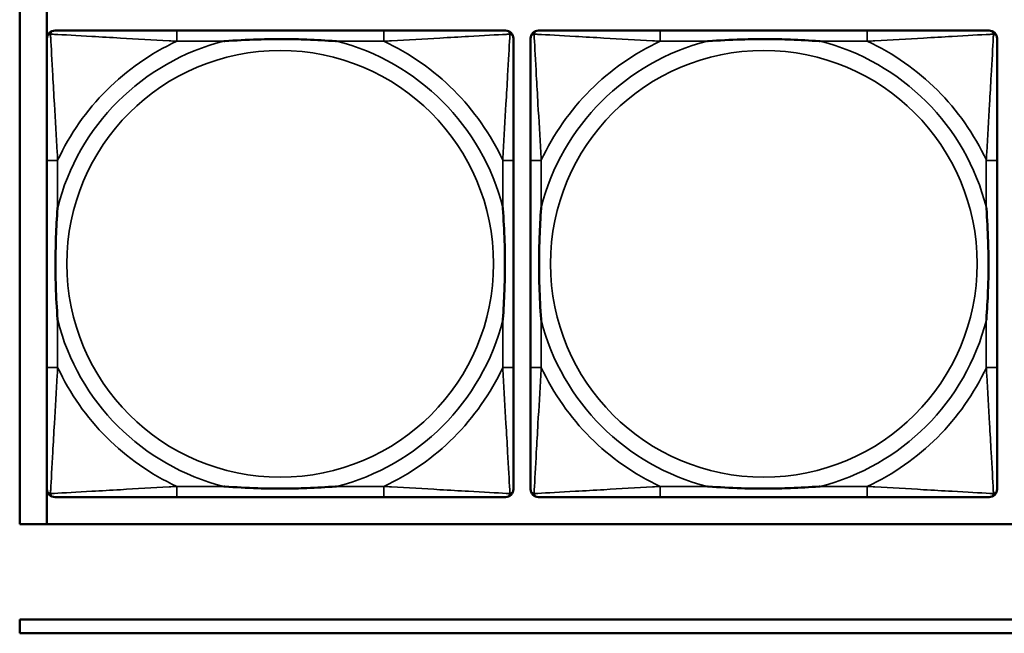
# Model space of a CAD drawing. Header units: inches. Extents: x 23.7 to 69.9, y 6 to 64.2.
# Tile 14 of 158: x 47.3 to 48.8, y 10 to 10.9. Entities that reach past the tile are written whole.
import ezdxf

# ---------------------------------------------------------------- set-up
doc = ezdxf.new("R2010")
doc.units = ezdxf.units.IN
doc.header["$MEASUREMENT"] = 0
doc.layers.add('Visible (ANSI)', color=7, linetype='Continuous', lineweight=50)
doc.layers.add('Visible Narrow (ANSI)', color=7, linetype='Continuous', lineweight=35)

msp = doc.modelspace()

# ---------------------------------------------------------------- linework, layer by layer
at = {"layer": 'Visible (ANSI)'}
for p, q in [((47.3347, 10.1322), (47.3347, 12.3368)), ((47.3745, 10.1322), (47.3745, 10.8969)), ((47.8691, 10.8571), (47.5652, 10.8571)), ((48.5791, 10.8571), (48.2752, 10.8571)), ((47.3747, 10.6665), (47.3747, 10.3626)), ((48.0597, 10.3626), (48.0597, 10.6665)), ((48.0847, 10.6665), (48.0847, 10.3626)), ((48.7697, 10.3626), (48.7697, 10.6665)), ((47.5652, 10.1721), (47.8691, 10.1721)), ((48.2752, 10.1721), (48.5791, 10.1721)), ((58.7487, 10.1322), (47.3347, 10.1322)), ((47.3347, 9.9922), (52.6417, 9.9922)), ((47.3347, 9.9722), (47.3347, 9.9922)), ((52.6417, 9.9722), (47.3347, 9.9722))]:
    msp.add_line(p, q, dxfattribs=at)
for centre, start, end in [((47.3865, 10.8453), 90, 180), ((48.0479, 10.8453), 0, 90), ((48.0965, 10.8453), 90, 180), ((48.7579, 10.8453), 0, 90), ((47.3865, 10.1839), 180, 270), ((48.0479, 10.1839), 270, 360), ((48.0965, 10.1839), 180, 270), ((48.7579, 10.1839), 270, 360)]:
    msp.add_arc(centre, 0.0118, start, end, dxfattribs=at)
for points, knots in [([(47.3747, 10.8453), (47.3747, 10.8304), (47.3747, 10.7888), (47.3747, 10.7482), (47.3747, 10.7216), (47.3747, 10.6938), (47.3747, 10.6665)], [-0.5252205, -0.5252205, -0.5252205, -0.5252205, -0.20743, -0.20743, -0.20743, 0, 0, 0, 0]), ([(47.5652, 10.8571), (47.5616, 10.8571), (47.558, 10.8571), (47.5544, 10.8571), (47.5212, 10.8571), (47.4875, 10.8571), (47.4567, 10.8571), (47.4297, 10.8571), (47.4042, 10.8571), (47.3907, 10.8571), (47.3891, 10.8571), (47.3877, 10.8571), (47.3865, 10.8571)], [0, 0, 0, 0, 0.0272471, 0.0272471, 0.0272471, 0.2790553, 0.2790553, 0.2790553, 0.4988354, 0.4988354, 0.4988354, 0.5252205, 0.5252205, 0.5252205, 0.5252205]), ([(47.6344, 10.8413), (47.6349, 10.8414), (47.6353, 10.8414), (47.6518, 10.8427), (47.6679, 10.8435), (47.6908, 10.8442), (47.6975, 10.8444), (47.7067, 10.8445), (47.7092, 10.8445), (47.7132, 10.8445), (47.7148, 10.8445), (47.718, 10.8445), (47.7195, 10.8445), (47.7231, 10.8445), (47.7251, 10.8445), (47.7313, 10.8444), (47.7354, 10.8444), (47.7452, 10.8442), (47.7508, 10.844), (47.7705, 10.8433), (47.7846, 10.8425), (47.799, 10.8414), (47.7995, 10.8414), (47.7999, 10.8413)], [-0.416114, -0.416114, -0.416114, -0.416114, -0.4127691, -0.4127691, -0.2896446, -0.2896446, -0.2388934, -0.2388934, -0.2201881, -0.2201881, -0.2080204, -0.2080204, -0.196499, -0.196499, -0.1809939, -0.1809939, -0.149741, -0.149741, -0.1073162, -0.1073162, 0, 0, 0.0033356, 0.0033356, 0.0033356, 0.0033356]), ([(48.0479, 10.8571), (48.033, 10.8571), (47.9914, 10.8571), (47.9507, 10.8571), (47.9242, 10.8571), (47.8964, 10.8571), (47.8691, 10.8571)], [-0.5252205, -0.5252205, -0.5252205, -0.5252205, -0.20743, -0.20743, -0.20743, 0, 0, 0, 0]), ([(48.0597, 10.6665), (48.0597, 10.6701), (48.0597, 10.6737), (48.0597, 10.6773), (48.0597, 10.7105), (48.0597, 10.7442), (48.0597, 10.7751), (48.0597, 10.802), (48.0597, 10.8276), (48.0597, 10.841), (48.0597, 10.8426), (48.0597, 10.844), (48.0597, 10.8453)], [0, 0, 0, 0, 0.0272471, 0.0272471, 0.0272471, 0.2790553, 0.2790553, 0.2790553, 0.4988354, 0.4988354, 0.4988354, 0.5252205, 0.5252205, 0.5252205, 0.5252205]), ([(48.0847, 10.8453), (48.0847, 10.8304), (48.0847, 10.7888), (48.0847, 10.7482), (48.0847, 10.7216), (48.0847, 10.6938), (48.0847, 10.6665)], [-0.5252205, -0.5252205, -0.5252205, -0.5252205, -0.20743, -0.20743, -0.20743, 0, 0, 0, 0]), ([(48.2752, 10.8571), (48.2716, 10.8571), (48.268, 10.8571), (48.2644, 10.8571), (48.2312, 10.8571), (48.1975, 10.8571), (48.1667, 10.8571), (48.1397, 10.8571), (48.1142, 10.8571), (48.1007, 10.8571), (48.0991, 10.8571), (48.0977, 10.8571), (48.0965, 10.8571)], [0, 0, 0, 0, 0.0272471, 0.0272471, 0.0272471, 0.2790553, 0.2790553, 0.2790553, 0.4988354, 0.4988354, 0.4988354, 0.5252205, 0.5252205, 0.5252205, 0.5252205]), ([(48.3444, 10.8413), (48.3449, 10.8414), (48.3453, 10.8414), (48.3618, 10.8427), (48.3779, 10.8435), (48.4008, 10.8442), (48.4075, 10.8444), (48.4167, 10.8445), (48.4192, 10.8445), (48.4232, 10.8445), (48.4248, 10.8445), (48.428, 10.8445), (48.4295, 10.8445), (48.4331, 10.8445), (48.4351, 10.8445), (48.4413, 10.8444), (48.4454, 10.8444), (48.4552, 10.8442), (48.4608, 10.844), (48.4805, 10.8433), (48.4946, 10.8425), (48.509, 10.8414), (48.5095, 10.8414), (48.5099, 10.8413)], [-0.416114, -0.416114, -0.416114, -0.416114, -0.4127691, -0.4127691, -0.2896446, -0.2896446, -0.2388934, -0.2388934, -0.2201881, -0.2201881, -0.2080204, -0.2080204, -0.196499, -0.196499, -0.1809939, -0.1809939, -0.149741, -0.149741, -0.1073162, -0.1073162, 0, 0, 0.0033356, 0.0033356, 0.0033356, 0.0033356]), ([(48.7579, 10.8571), (48.743, 10.8571), (48.7014, 10.8571), (48.6607, 10.8571), (48.6342, 10.8571), (48.6064, 10.8571), (48.5791, 10.8571)], [-0.5252205, -0.5252205, -0.5252205, -0.5252205, -0.20743, -0.20743, -0.20743, 0, 0, 0, 0]), ([(48.7697, 10.6665), (48.7697, 10.6701), (48.7697, 10.6737), (48.7697, 10.6773), (48.7697, 10.7105), (48.7697, 10.7442), (48.7697, 10.7751), (48.7697, 10.802), (48.7697, 10.8276), (48.7697, 10.841), (48.7697, 10.8426), (48.7697, 10.844), (48.7697, 10.8453)], [0, 0, 0, 0, 0.0272471, 0.0272471, 0.0272471, 0.2790553, 0.2790553, 0.2790553, 0.4988354, 0.4988354, 0.4988354, 0.5252205, 0.5252205, 0.5252205, 0.5252205]), ([(47.3904, 10.4318), (47.3904, 10.4323), (47.3903, 10.4327), (47.3891, 10.4492), (47.3882, 10.4653), (47.3875, 10.4882), (47.3874, 10.4949), (47.3873, 10.5041), (47.3872, 10.5066), (47.3872, 10.5107), (47.3872, 10.5123), (47.3872, 10.5154), (47.3872, 10.5169), (47.3872, 10.5205), (47.3872, 10.5225), (47.3873, 10.5287), (47.3874, 10.5328), (47.3876, 10.5426), (47.3877, 10.5482), (47.3885, 10.5679), (47.3892, 10.582), (47.3903, 10.5965), (47.3904, 10.5969), (47.3904, 10.5973)], [-0.416114, -0.416114, -0.416114, -0.416114, -0.4127691, -0.4127691, -0.2896446, -0.2896446, -0.2388934, -0.2388934, -0.2201881, -0.2201881, -0.2080204, -0.2080204, -0.196499, -0.196499, -0.1809939, -0.1809939, -0.149741, -0.149741, -0.1073162, -0.1073162, 0, 0, 0.0033356, 0.0033356, 0.0033356, 0.0033356]), ([(48.0439, 10.5973), (48.044, 10.5969), (48.044, 10.5965), (48.0452, 10.5799), (48.0461, 10.5639), (48.0468, 10.5409), (48.047, 10.5342), (48.0471, 10.5251), (48.0471, 10.5226), (48.0471, 10.5185), (48.0471, 10.5169), (48.0471, 10.5138), (48.0471, 10.5122), (48.0471, 10.5087), (48.0471, 10.5066), (48.047, 10.5005), (48.047, 10.4963), (48.0468, 10.4866), (48.0466, 10.481), (48.0459, 10.4612), (48.0451, 10.4472), (48.044, 10.4327), (48.044, 10.4323), (48.0439, 10.4318)], [-0.416114, -0.416114, -0.416114, -0.416114, -0.4127691, -0.4127691, -0.2896446, -0.2896446, -0.2388934, -0.2388934, -0.2201881, -0.2201881, -0.2080204, -0.2080204, -0.196499, -0.196499, -0.1809939, -0.1809939, -0.149741, -0.149741, -0.1073162, -0.1073162, 0, 0, 0.0033356, 0.0033356, 0.0033356, 0.0033356]), ([(48.1004, 10.4318), (48.1004, 10.4323), (48.1003, 10.4327), (48.0991, 10.4492), (48.0982, 10.4653), (48.0975, 10.4882), (48.0974, 10.4949), (48.0973, 10.5041), (48.0972, 10.5066), (48.0972, 10.5107), (48.0972, 10.5123), (48.0972, 10.5154), (48.0972, 10.5169), (48.0972, 10.5205), (48.0972, 10.5225), (48.0973, 10.5287), (48.0974, 10.5328), (48.0976, 10.5426), (48.0977, 10.5482), (48.0985, 10.5679), (48.0992, 10.582), (48.1003, 10.5965), (48.1004, 10.5969), (48.1004, 10.5973)], [-0.416114, -0.416114, -0.416114, -0.416114, -0.4127691, -0.4127691, -0.2896446, -0.2896446, -0.2388934, -0.2388934, -0.2201881, -0.2201881, -0.2080204, -0.2080204, -0.196499, -0.196499, -0.1809939, -0.1809939, -0.149741, -0.149741, -0.1073162, -0.1073162, 0, 0, 0.0033356, 0.0033356, 0.0033356, 0.0033356]), ([(48.7539, 10.5973), (48.754, 10.5969), (48.754, 10.5965), (48.7552, 10.5799), (48.7561, 10.5639), (48.7568, 10.5409), (48.757, 10.5342), (48.7571, 10.5251), (48.7571, 10.5226), (48.7571, 10.5185), (48.7571, 10.5169), (48.7571, 10.5138), (48.7571, 10.5122), (48.7571, 10.5087), (48.7571, 10.5066), (48.757, 10.5005), (48.757, 10.4963), (48.7568, 10.4866), (48.7566, 10.481), (48.7559, 10.4612), (48.7551, 10.4472), (48.754, 10.4327), (48.754, 10.4323), (48.7539, 10.4318)], [-0.416114, -0.416114, -0.416114, -0.416114, -0.4127691, -0.4127691, -0.2896446, -0.2896446, -0.2388934, -0.2388934, -0.2201881, -0.2201881, -0.2080204, -0.2080204, -0.196499, -0.196499, -0.1809939, -0.1809939, -0.149741, -0.149741, -0.1073162, -0.1073162, 0, 0, 0.0033356, 0.0033356, 0.0033356, 0.0033356]), ([(47.3747, 10.3626), (47.3747, 10.3354), (47.3747, 10.3075), (47.3747, 10.281), (47.3747, 10.2404), (47.3747, 10.1988), (47.3747, 10.1839)], [3.9382945, 3.9382945, 3.9382945, 3.9382945, 4.1457245, 4.1457245, 4.1457245, 4.463515, 4.463515, 4.463515, 4.463515]), ([(48.0597, 10.1839), (48.0597, 10.1988), (48.0597, 10.2404), (48.0597, 10.281), (48.0597, 10.3075), (48.0597, 10.3354), (48.0597, 10.3626)], [-0.5252205, -0.5252205, -0.5252205, -0.5252205, -0.20743, -0.20743, -0.20743, 0, 0, 0, 0]), ([(48.0847, 10.3626), (48.0847, 10.3354), (48.0847, 10.3075), (48.0847, 10.281), (48.0847, 10.2404), (48.0847, 10.1988), (48.0847, 10.1839)], [3.9382945, 3.9382945, 3.9382945, 3.9382945, 4.1457245, 4.1457245, 4.1457245, 4.463515, 4.463515, 4.463515, 4.463515]), ([(48.7697, 10.1839), (48.7697, 10.1988), (48.7697, 10.2404), (48.7697, 10.281), (48.7697, 10.3075), (48.7697, 10.3354), (48.7697, 10.3626)], [-0.5252205, -0.5252205, -0.5252205, -0.5252205, -0.20743, -0.20743, -0.20743, 0, 0, 0, 0]), ([(47.7999, 10.1878), (47.7995, 10.1878), (47.799, 10.1877), (47.7846, 10.1867), (47.7705, 10.1859), (47.7508, 10.1851), (47.7452, 10.185), (47.7354, 10.1848), (47.7313, 10.1847), (47.7251, 10.1847), (47.7231, 10.1846), (47.7195, 10.1846), (47.718, 10.1846), (47.7148, 10.1846), (47.7132, 10.1846), (47.7092, 10.1847), (47.7067, 10.1847), (47.6975, 10.1848), (47.6908, 10.1849), (47.6679, 10.1856), (47.6518, 10.1865), (47.6353, 10.1877), (47.6349, 10.1878), (47.6344, 10.1878)], [-0.4149464, -0.4149464, -0.4149464, -0.4149464, -0.41162, -0.41162, -0.3046026, -0.3046026, -0.2622958, -0.2622958, -0.23113, -0.23113, -0.215668, -0.215668, -0.2041787, -0.2041787, -0.1920448, -0.1920448, -0.1733916, -0.1733916, -0.1227817, -0.1227817, 0, 0, 0.0033356, 0.0033356, 0.0033356, 0.0033356]), ([(48.5099, 10.1878), (48.5095, 10.1878), (48.509, 10.1877), (48.4946, 10.1867), (48.4805, 10.1859), (48.4608, 10.1851), (48.4552, 10.185), (48.4454, 10.1848), (48.4413, 10.1847), (48.4351, 10.1847), (48.4331, 10.1846), (48.4295, 10.1846), (48.428, 10.1846), (48.4248, 10.1846), (48.4232, 10.1846), (48.4192, 10.1847), (48.4167, 10.1847), (48.4075, 10.1848), (48.4008, 10.1849), (48.3779, 10.1856), (48.3618, 10.1865), (48.3453, 10.1877), (48.3449, 10.1878), (48.3444, 10.1878)], [-0.4149464, -0.4149464, -0.4149464, -0.4149464, -0.41162, -0.41162, -0.3046026, -0.3046026, -0.2622958, -0.2622958, -0.23113, -0.23113, -0.215668, -0.215668, -0.2041787, -0.2041787, -0.1920448, -0.1920448, -0.1733916, -0.1733916, -0.1227817, -0.1227817, 0, 0, 0.0033356, 0.0033356, 0.0033356, 0.0033356]), ([(47.3865, 10.1721), (47.4014, 10.1721), (47.443, 10.1721), (47.4836, 10.1721), (47.5101, 10.1721), (47.538, 10.1721), (47.5652, 10.1721)], [-0.5252205, -0.5252205, -0.5252205, -0.5252205, -0.20743, -0.20743, -0.20743, 0, 0, 0, 0]), ([(47.8691, 10.1721), (47.8964, 10.1721), (47.9242, 10.1721), (47.9507, 10.1721), (47.9914, 10.1721), (48.033, 10.1721), (48.0479, 10.1721)], [3.9382945, 3.9382945, 3.9382945, 3.9382945, 4.1457245, 4.1457245, 4.1457245, 4.463515, 4.463515, 4.463515, 4.463515]), ([(48.0965, 10.1721), (48.1114, 10.1721), (48.153, 10.1721), (48.1936, 10.1721), (48.2201, 10.1721), (48.248, 10.1721), (48.2752, 10.1721)], [-0.5252205, -0.5252205, -0.5252205, -0.5252205, -0.20743, -0.20743, -0.20743, 0, 0, 0, 0]), ([(48.5791, 10.1721), (48.6064, 10.1721), (48.6342, 10.1721), (48.6607, 10.1721), (48.7014, 10.1721), (48.743, 10.1721), (48.7579, 10.1721)], [3.9382945, 3.9382945, 3.9382945, 3.9382945, 4.1457245, 4.1457245, 4.1457245, 4.463515, 4.463515, 4.463515, 4.463515])]:
    msp.add_open_spline(points, degree=3, knots=knots, dxfattribs=at)
at = {"layer": 'Visible Narrow (ANSI)'}
for p, q in [((47.5652, 10.8571), (47.5652, 10.8413)), ((47.8691, 10.8571), (47.8691, 10.8413)), ((48.2752, 10.8571), (48.2752, 10.8413)), ((48.5791, 10.8571), (48.5791, 10.8413)), ((47.5652, 10.8413), (47.6344, 10.8413)), ((47.7999, 10.8413), (47.8691, 10.8413)), ((48.2752, 10.8413), (48.3444, 10.8413)), ((48.5099, 10.8413), (48.5791, 10.8413)), ((47.3904, 10.6665), (47.3747, 10.6665)), ((47.3904, 10.5973), (47.3904, 10.6665)), ((48.0597, 10.6665), (48.0439, 10.6665)), ((48.0439, 10.6665), (48.0439, 10.5973)), ((48.1004, 10.6665), (48.0847, 10.6665)), ((48.1004, 10.5973), (48.1004, 10.6665)), ((48.7697, 10.6665), (48.7539, 10.6665)), ((48.7539, 10.6665), (48.7539, 10.5973)), ((47.3904, 10.3626), (47.3904, 10.4318)), ((48.0439, 10.4318), (48.0439, 10.3626)), ((48.1004, 10.3626), (48.1004, 10.4318)), ((48.7539, 10.4318), (48.7539, 10.3626)), ((47.3904, 10.3626), (47.3747, 10.3626)), ((48.0597, 10.3626), (48.0439, 10.3626)), ((48.1004, 10.3626), (48.0847, 10.3626)), ((48.7697, 10.3626), (48.7539, 10.3626)), ((47.5652, 10.1878), (47.5652, 10.1721)), ((47.6344, 10.1878), (47.5652, 10.1878)), ((47.8691, 10.1878), (47.7999, 10.1878)), ((47.8691, 10.1878), (47.8691, 10.1721)), ((48.2752, 10.1878), (48.2752, 10.1721)), ((48.3444, 10.1878), (48.2752, 10.1878)), ((48.5791, 10.1878), (48.5099, 10.1878)), ((48.5791, 10.1878), (48.5791, 10.1721))]:
    msp.add_line(p, q, dxfattribs=at)
for centre in [(47.7172, 10.5146), (48.4272, 10.5146)]:
    msp.add_circle(centre, 0.3133, dxfattribs=at)
for centre, radius, start, end in [((47.7172, 10.5146), 0.3371, 104.2103, 165.7897), ((47.7172, 10.5146), 0.3604, 114.9407, 155.0593), ((47.7172, 10.5146), 0.3371, 14.2103, 75.7897), ((47.7172, 10.5146), 0.3604, 24.9407, 65.0593), ((48.4272, 10.5146), 0.3371, 104.2103, 165.7897), ((48.4272, 10.5146), 0.3604, 114.9407, 155.0593), ((48.4272, 10.5146), 0.3371, 14.2103, 75.7897), ((48.4272, 10.5146), 0.3604, 24.9407, 65.0593), ((47.7172, 10.5146), 0.3371, 194.2103, 255.7897), ((47.7172, 10.5146), 0.3371, 284.2103, 345.7897), ((48.4272, 10.5146), 0.3371, 194.2103, 255.7897), ((48.4272, 10.5146), 0.3371, 284.2103, 345.7897), ((47.7172, 10.5146), 0.3604, 204.9407, 245.0593), ((47.7172, 10.5146), 0.3604, 294.9407, 335.0593), ((48.4272, 10.5146), 0.3604, 204.9407, 245.0593), ((48.4272, 10.5146), 0.3604, 294.9407, 335.0593)]:
    msp.add_arc(centre, radius, start, end, dxfattribs=at)
for points, knots in [([(47.3747, 10.8453), (47.3747, 10.8459), (47.3747, 10.8465), (47.375, 10.8474), (47.3751, 10.8479), (47.3755, 10.8485), (47.3756, 10.8488), (47.3759, 10.8491), (47.376, 10.8493), (47.3763, 10.8497), (47.3766, 10.8499), (47.3773, 10.8506), (47.3778, 10.8509), (47.3788, 10.8514), (47.3794, 10.8516), (47.3799, 10.8518)], [-0.02627331, -0.02627331, -0.02627331, -0.02627331, -0.02158775, -0.02158775, -0.01736415, -0.01736415, -0.0147244, -0.0147244, -0.01307456, -0.01307456, -0.00977487, -0.00977487, -0.00449537, -0.00449537, 0.00012419, 0.00012419, 0.00012419, 0.00012419]), ([(47.3799, 10.8518), (47.3801, 10.8524), (47.3803, 10.8529), (47.3809, 10.854), (47.3812, 10.8545), (47.3818, 10.8552), (47.3821, 10.8554), (47.3825, 10.8558), (47.3826, 10.8559), (47.383, 10.8561), (47.3832, 10.8563), (47.3839, 10.8566), (47.3843, 10.8568), (47.3853, 10.857), (47.3859, 10.8571), (47.3865, 10.8571)], [-0.00012419, -0.00012419, -0.00012419, -0.00012419, 0.00449537, 0.00449537, 0.00977487, 0.00977487, 0.01307456, 0.01307456, 0.0147244, 0.0147244, 0.01736415, 0.01736415, 0.02158775, 0.02158775, 0.02627331, 0.02627331, 0.02627331, 0.02627331]), ([(47.3904, 10.6665), (47.3902, 10.6703), (47.39, 10.6741), (47.3885, 10.7014), (47.387, 10.7256), (47.3848, 10.7634), (47.384, 10.7775), (47.382, 10.8127), (47.3809, 10.8328), (47.3801, 10.8483), (47.38, 10.8501), (47.3799, 10.8518)], [0, 0, 0, 0, 0.0278591, 0.0278591, 0.201273, 0.201273, 0.3066357, 0.3066357, 0.475216, 0.475216, 0.5007189, 0.5007189, 0.5007189, 0.5007189]), ([(47.3799, 10.8518), (47.3816, 10.8517), (47.3835, 10.8516), (47.3989, 10.8508), (47.419, 10.8497), (47.4543, 10.8477), (47.4683, 10.8469), (47.5061, 10.8447), (47.5303, 10.8433), (47.5577, 10.8418), (47.5615, 10.8416), (47.5652, 10.8413)], [-0.5007189, -0.5007189, -0.5007189, -0.5007189, -0.475216, -0.475216, -0.3066357, -0.3066357, -0.201273, -0.201273, -0.0278591, -0.0278591, 0, 0, 0, 0]), ([(47.8691, 10.8413), (47.8729, 10.8416), (47.8767, 10.8418), (47.904, 10.8433), (47.9282, 10.8447), (47.966, 10.8469), (47.9801, 10.8477), (48.0153, 10.8497), (48.0354, 10.8508), (48.0509, 10.8516), (48.0527, 10.8517), (48.0544, 10.8518)], [0, 0, 0, 0, 0.0278591, 0.0278591, 0.201273, 0.201273, 0.3066357, 0.3066357, 0.475216, 0.475216, 0.5007189, 0.5007189, 0.5007189, 0.5007189]), ([(48.0544, 10.8518), (48.0543, 10.8501), (48.0542, 10.8483), (48.0534, 10.8328), (48.0523, 10.8127), (48.0503, 10.7775), (48.0495, 10.7634), (48.0473, 10.7256), (48.0459, 10.7014), (48.0443, 10.6741), (48.0441, 10.6703), (48.0439, 10.6665)], [-0.5007189, -0.5007189, -0.5007189, -0.5007189, -0.475216, -0.475216, -0.3066357, -0.3066357, -0.201273, -0.201273, -0.0278591, -0.0278591, 0, 0, 0, 0]), ([(48.0479, 10.8571), (48.0485, 10.8571), (48.049, 10.857), (48.05, 10.8568), (48.0505, 10.8566), (48.0511, 10.8563), (48.0514, 10.8561), (48.0517, 10.8559), (48.0519, 10.8558), (48.0523, 10.8554), (48.0525, 10.8552), (48.0531, 10.8545), (48.0535, 10.854), (48.054, 10.8529), (48.0542, 10.8524), (48.0544, 10.8518)], [-0.02627331, -0.02627331, -0.02627331, -0.02627331, -0.02158775, -0.02158775, -0.01736415, -0.01736415, -0.0147244, -0.0147244, -0.01307456, -0.01307456, -0.00977487, -0.00977487, -0.00449537, -0.00449537, 0.00012419, 0.00012419, 0.00012419, 0.00012419]), ([(48.0544, 10.8518), (48.055, 10.8516), (48.0555, 10.8514), (48.0566, 10.8509), (48.0571, 10.8506), (48.0578, 10.8499), (48.058, 10.8497), (48.0584, 10.8493), (48.0585, 10.8491), (48.0587, 10.8488), (48.0589, 10.8485), (48.0592, 10.8479), (48.0594, 10.8474), (48.0596, 10.8465), (48.0597, 10.8459), (48.0597, 10.8453)], [-0.00012419, -0.00012419, -0.00012419, -0.00012419, 0.00449537, 0.00449537, 0.00977487, 0.00977487, 0.01307456, 0.01307456, 0.0147244, 0.0147244, 0.01736415, 0.01736415, 0.02158775, 0.02158775, 0.02627331, 0.02627331, 0.02627331, 0.02627331]), ([(48.0847, 10.8453), (48.0847, 10.8459), (48.0847, 10.8465), (48.085, 10.8474), (48.0851, 10.8479), (48.0855, 10.8485), (48.0856, 10.8488), (48.0859, 10.8491), (48.086, 10.8493), (48.0863, 10.8497), (48.0866, 10.8499), (48.0873, 10.8506), (48.0878, 10.8509), (48.0888, 10.8514), (48.0894, 10.8516), (48.0899, 10.8518)], [-0.02627331, -0.02627331, -0.02627331, -0.02627331, -0.02158775, -0.02158775, -0.01736415, -0.01736415, -0.0147244, -0.0147244, -0.01307456, -0.01307456, -0.00977487, -0.00977487, -0.00449537, -0.00449537, 0.00012419, 0.00012419, 0.00012419, 0.00012419]), ([(48.0899, 10.8518), (48.0901, 10.8524), (48.0903, 10.8529), (48.0909, 10.854), (48.0912, 10.8545), (48.0918, 10.8552), (48.0921, 10.8554), (48.0925, 10.8558), (48.0926, 10.8559), (48.093, 10.8561), (48.0932, 10.8563), (48.0939, 10.8566), (48.0943, 10.8568), (48.0953, 10.857), (48.0959, 10.8571), (48.0965, 10.8571)], [-0.00012419, -0.00012419, -0.00012419, -0.00012419, 0.00449537, 0.00449537, 0.00977487, 0.00977487, 0.01307456, 0.01307456, 0.0147244, 0.0147244, 0.01736415, 0.01736415, 0.02158775, 0.02158775, 0.02627331, 0.02627331, 0.02627331, 0.02627331]), ([(48.1004, 10.6665), (48.1002, 10.6703), (48.1, 10.6741), (48.0985, 10.7014), (48.097, 10.7256), (48.0948, 10.7634), (48.094, 10.7775), (48.092, 10.8127), (48.0909, 10.8328), (48.0901, 10.8483), (48.09, 10.8501), (48.0899, 10.8518)], [0, 0, 0, 0, 0.0278591, 0.0278591, 0.201273, 0.201273, 0.3066357, 0.3066357, 0.475216, 0.475216, 0.5007189, 0.5007189, 0.5007189, 0.5007189]), ([(48.0899, 10.8518), (48.0916, 10.8517), (48.0935, 10.8516), (48.1089, 10.8508), (48.129, 10.8497), (48.1643, 10.8477), (48.1783, 10.8469), (48.2161, 10.8447), (48.2403, 10.8433), (48.2677, 10.8418), (48.2715, 10.8416), (48.2752, 10.8413)], [-0.5007189, -0.5007189, -0.5007189, -0.5007189, -0.475216, -0.475216, -0.3066357, -0.3066357, -0.201273, -0.201273, -0.0278591, -0.0278591, 0, 0, 0, 0]), ([(48.5791, 10.8413), (48.5829, 10.8416), (48.5867, 10.8418), (48.614, 10.8433), (48.6382, 10.8447), (48.676, 10.8469), (48.6901, 10.8477), (48.7253, 10.8497), (48.7454, 10.8508), (48.7609, 10.8516), (48.7627, 10.8517), (48.7644, 10.8518)], [0, 0, 0, 0, 0.0278591, 0.0278591, 0.201273, 0.201273, 0.3066357, 0.3066357, 0.475216, 0.475216, 0.5007189, 0.5007189, 0.5007189, 0.5007189]), ([(48.7644, 10.8518), (48.7643, 10.8501), (48.7642, 10.8483), (48.7634, 10.8328), (48.7623, 10.8127), (48.7603, 10.7775), (48.7595, 10.7634), (48.7573, 10.7256), (48.7559, 10.7014), (48.7543, 10.6741), (48.7541, 10.6703), (48.7539, 10.6665)], [-0.5007189, -0.5007189, -0.5007189, -0.5007189, -0.475216, -0.475216, -0.3066357, -0.3066357, -0.201273, -0.201273, -0.0278591, -0.0278591, 0, 0, 0, 0]), ([(48.7579, 10.8571), (48.7585, 10.8571), (48.759, 10.857), (48.76, 10.8568), (48.7605, 10.8566), (48.7611, 10.8563), (48.7614, 10.8561), (48.7617, 10.8559), (48.7619, 10.8558), (48.7623, 10.8554), (48.7625, 10.8552), (48.7631, 10.8545), (48.7635, 10.854), (48.764, 10.8529), (48.7642, 10.8524), (48.7644, 10.8518)], [-0.02627331, -0.02627331, -0.02627331, -0.02627331, -0.02158775, -0.02158775, -0.01736415, -0.01736415, -0.0147244, -0.0147244, -0.01307456, -0.01307456, -0.00977487, -0.00977487, -0.00449537, -0.00449537, 0.00012419, 0.00012419, 0.00012419, 0.00012419]), ([(48.7644, 10.8518), (48.765, 10.8516), (48.7655, 10.8514), (48.7666, 10.8509), (48.7671, 10.8506), (48.7678, 10.8499), (48.768, 10.8497), (48.7684, 10.8493), (48.7685, 10.8491), (48.7687, 10.8488), (48.7689, 10.8485), (48.7692, 10.8479), (48.7694, 10.8474), (48.7696, 10.8465), (48.7697, 10.8459), (48.7697, 10.8453)], [-0.00012419, -0.00012419, -0.00012419, -0.00012419, 0.00449537, 0.00449537, 0.00977487, 0.00977487, 0.01307456, 0.01307456, 0.0147244, 0.0147244, 0.01736415, 0.01736415, 0.02158775, 0.02158775, 0.02627331, 0.02627331, 0.02627331, 0.02627331]), ([(47.3799, 10.1773), (47.38, 10.179), (47.3801, 10.1809), (47.3809, 10.1963), (47.382, 10.2164), (47.384, 10.2517), (47.3848, 10.2657), (47.387, 10.3036), (47.3885, 10.3277), (47.39, 10.3551), (47.3902, 10.3589), (47.3904, 10.3626)], [-4.4390134, -4.4390134, -4.4390134, -4.4390134, -4.4135105, -4.4135105, -4.2449302, -4.2449302, -4.1395675, -4.1395675, -3.9661536, -3.9661536, -3.9382945, -3.9382945, -3.9382945, -3.9382945]), ([(48.0439, 10.3626), (48.0441, 10.3589), (48.0443, 10.3551), (48.0459, 10.3277), (48.0473, 10.3036), (48.0495, 10.2657), (48.0503, 10.2517), (48.0523, 10.2164), (48.0534, 10.1963), (48.0542, 10.1809), (48.0543, 10.179), (48.0544, 10.1773)], [0, 0, 0, 0, 0.0278591, 0.0278591, 0.201273, 0.201273, 0.3066357, 0.3066357, 0.475216, 0.475216, 0.5007189, 0.5007189, 0.5007189, 0.5007189]), ([(48.0899, 10.1773), (48.09, 10.179), (48.0901, 10.1809), (48.0909, 10.1963), (48.092, 10.2164), (48.094, 10.2517), (48.0948, 10.2657), (48.097, 10.3036), (48.0985, 10.3277), (48.1, 10.3551), (48.1002, 10.3589), (48.1004, 10.3626)], [-4.4390134, -4.4390134, -4.4390134, -4.4390134, -4.4135105, -4.4135105, -4.2449302, -4.2449302, -4.1395675, -4.1395675, -3.9661536, -3.9661536, -3.9382945, -3.9382945, -3.9382945, -3.9382945]), ([(48.7539, 10.3626), (48.7541, 10.3589), (48.7543, 10.3551), (48.7559, 10.3277), (48.7573, 10.3036), (48.7595, 10.2657), (48.7603, 10.2517), (48.7623, 10.2164), (48.7634, 10.1963), (48.7642, 10.1809), (48.7643, 10.179), (48.7644, 10.1773)], [0, 0, 0, 0, 0.0278591, 0.0278591, 0.201273, 0.201273, 0.3066357, 0.3066357, 0.475216, 0.475216, 0.5007189, 0.5007189, 0.5007189, 0.5007189]), ([(47.3799, 10.1773), (47.3794, 10.1775), (47.3788, 10.1777), (47.3778, 10.1783), (47.3773, 10.1786), (47.3766, 10.1792), (47.3763, 10.1795), (47.376, 10.1799), (47.3759, 10.18), (47.3756, 10.1804), (47.3755, 10.1806), (47.3751, 10.1813), (47.375, 10.1817), (47.3747, 10.1827), (47.3747, 10.1833), (47.3747, 10.1839)], [-0.00012419, -0.00012419, -0.00012419, -0.00012419, 0.00449537, 0.00449537, 0.00977487, 0.00977487, 0.01307456, 0.01307456, 0.0147244, 0.0147244, 0.01736415, 0.01736415, 0.02158775, 0.02158775, 0.02627331, 0.02627331, 0.02627331, 0.02627331]), ([(47.5652, 10.1878), (47.5615, 10.1876), (47.5577, 10.1874), (47.5303, 10.1859), (47.5061, 10.1844), (47.4683, 10.1822), (47.4543, 10.1814), (47.419, 10.1794), (47.3989, 10.1783), (47.3835, 10.1775), (47.3816, 10.1774), (47.3799, 10.1773)], [0, 0, 0, 0, 0.0278591, 0.0278591, 0.201273, 0.201273, 0.3066357, 0.3066357, 0.475216, 0.475216, 0.5007189, 0.5007189, 0.5007189, 0.5007189]), ([(48.0544, 10.1773), (48.0527, 10.1774), (48.0509, 10.1775), (48.0354, 10.1783), (48.0153, 10.1794), (47.9801, 10.1814), (47.966, 10.1822), (47.9282, 10.1844), (47.904, 10.1859), (47.8767, 10.1874), (47.8729, 10.1876), (47.8691, 10.1878)], [-4.4390134, -4.4390134, -4.4390134, -4.4390134, -4.4135105, -4.4135105, -4.2449302, -4.2449302, -4.1395675, -4.1395675, -3.9661536, -3.9661536, -3.9382945, -3.9382945, -3.9382945, -3.9382945]), ([(48.0597, 10.1839), (48.0597, 10.1833), (48.0596, 10.1827), (48.0594, 10.1817), (48.0592, 10.1813), (48.0589, 10.1806), (48.0587, 10.1804), (48.0585, 10.18), (48.0584, 10.1799), (48.058, 10.1795), (48.0578, 10.1792), (48.0571, 10.1786), (48.0566, 10.1783), (48.0555, 10.1777), (48.055, 10.1775), (48.0544, 10.1773)], [-0.02627331, -0.02627331, -0.02627331, -0.02627331, -0.02158775, -0.02158775, -0.01736415, -0.01736415, -0.0147244, -0.0147244, -0.01307456, -0.01307456, -0.00977487, -0.00977487, -0.00449537, -0.00449537, 0.00012419, 0.00012419, 0.00012419, 0.00012419]), ([(48.0899, 10.1773), (48.0894, 10.1775), (48.0888, 10.1777), (48.0878, 10.1783), (48.0873, 10.1786), (48.0866, 10.1792), (48.0863, 10.1795), (48.086, 10.1799), (48.0859, 10.18), (48.0856, 10.1804), (48.0855, 10.1806), (48.0851, 10.1813), (48.085, 10.1817), (48.0847, 10.1827), (48.0847, 10.1833), (48.0847, 10.1839)], [-0.00012419, -0.00012419, -0.00012419, -0.00012419, 0.00449537, 0.00449537, 0.00977487, 0.00977487, 0.01307456, 0.01307456, 0.0147244, 0.0147244, 0.01736415, 0.01736415, 0.02158775, 0.02158775, 0.02627331, 0.02627331, 0.02627331, 0.02627331]), ([(48.2752, 10.1878), (48.2715, 10.1876), (48.2677, 10.1874), (48.2403, 10.1859), (48.2161, 10.1844), (48.1783, 10.1822), (48.1643, 10.1814), (48.129, 10.1794), (48.1089, 10.1783), (48.0935, 10.1775), (48.0916, 10.1774), (48.0899, 10.1773)], [0, 0, 0, 0, 0.0278591, 0.0278591, 0.201273, 0.201273, 0.3066357, 0.3066357, 0.475216, 0.475216, 0.5007189, 0.5007189, 0.5007189, 0.5007189]), ([(48.7644, 10.1773), (48.7627, 10.1774), (48.7609, 10.1775), (48.7454, 10.1783), (48.7253, 10.1794), (48.6901, 10.1814), (48.676, 10.1822), (48.6382, 10.1844), (48.614, 10.1859), (48.5867, 10.1874), (48.5829, 10.1876), (48.5791, 10.1878)], [-4.4390134, -4.4390134, -4.4390134, -4.4390134, -4.4135105, -4.4135105, -4.2449302, -4.2449302, -4.1395675, -4.1395675, -3.9661536, -3.9661536, -3.9382945, -3.9382945, -3.9382945, -3.9382945]), ([(48.7697, 10.1839), (48.7697, 10.1833), (48.7696, 10.1827), (48.7694, 10.1817), (48.7692, 10.1813), (48.7689, 10.1806), (48.7687, 10.1804), (48.7685, 10.18), (48.7684, 10.1799), (48.768, 10.1795), (48.7678, 10.1792), (48.7671, 10.1786), (48.7666, 10.1783), (48.7655, 10.1777), (48.765, 10.1775), (48.7644, 10.1773)], [-0.02627331, -0.02627331, -0.02627331, -0.02627331, -0.02158775, -0.02158775, -0.01736415, -0.01736415, -0.0147244, -0.0147244, -0.01307456, -0.01307456, -0.00977487, -0.00977487, -0.00449537, -0.00449537, 0.00012419, 0.00012419, 0.00012419, 0.00012419]), ([(47.3865, 10.1721), (47.3859, 10.1721), (47.3853, 10.1721), (47.3843, 10.1724), (47.3839, 10.1725), (47.3832, 10.1729), (47.383, 10.173), (47.3826, 10.1733), (47.3825, 10.1734), (47.3821, 10.1737), (47.3818, 10.174), (47.3812, 10.1747), (47.3809, 10.1752), (47.3803, 10.1762), (47.3801, 10.1768), (47.3799, 10.1773)], [-0.02627331, -0.02627331, -0.02627331, -0.02627331, -0.02158775, -0.02158775, -0.01736415, -0.01736415, -0.0147244, -0.0147244, -0.01307456, -0.01307456, -0.00977487, -0.00977487, -0.00449537, -0.00449537, 0.00012419, 0.00012419, 0.00012419, 0.00012419]), ([(48.0544, 10.1773), (48.0542, 10.1768), (48.054, 10.1762), (48.0535, 10.1752), (48.0531, 10.1747), (48.0525, 10.174), (48.0523, 10.1737), (48.0519, 10.1734), (48.0517, 10.1733), (48.0514, 10.173), (48.0511, 10.1729), (48.0505, 10.1725), (48.05, 10.1724), (48.049, 10.1721), (48.0485, 10.1721), (48.0479, 10.1721)], [-0.00012419, -0.00012419, -0.00012419, -0.00012419, 0.00449537, 0.00449537, 0.00977487, 0.00977487, 0.01307456, 0.01307456, 0.0147244, 0.0147244, 0.01736415, 0.01736415, 0.02158775, 0.02158775, 0.02627331, 0.02627331, 0.02627331, 0.02627331]), ([(48.0965, 10.1721), (48.0959, 10.1721), (48.0953, 10.1721), (48.0943, 10.1724), (48.0939, 10.1725), (48.0932, 10.1729), (48.093, 10.173), (48.0926, 10.1733), (48.0925, 10.1734), (48.0921, 10.1737), (48.0918, 10.174), (48.0912, 10.1747), (48.0909, 10.1752), (48.0903, 10.1762), (48.0901, 10.1768), (48.0899, 10.1773)], [-0.02627331, -0.02627331, -0.02627331, -0.02627331, -0.02158775, -0.02158775, -0.01736415, -0.01736415, -0.0147244, -0.0147244, -0.01307456, -0.01307456, -0.00977487, -0.00977487, -0.00449537, -0.00449537, 0.00012419, 0.00012419, 0.00012419, 0.00012419]), ([(48.7644, 10.1773), (48.7642, 10.1768), (48.764, 10.1762), (48.7635, 10.1752), (48.7631, 10.1747), (48.7625, 10.174), (48.7623, 10.1737), (48.7619, 10.1734), (48.7617, 10.1733), (48.7614, 10.173), (48.7611, 10.1729), (48.7605, 10.1725), (48.76, 10.1724), (48.759, 10.1721), (48.7585, 10.1721), (48.7579, 10.1721)], [-0.00012419, -0.00012419, -0.00012419, -0.00012419, 0.00449537, 0.00449537, 0.00977487, 0.00977487, 0.01307456, 0.01307456, 0.0147244, 0.0147244, 0.01736415, 0.01736415, 0.02158775, 0.02158775, 0.02627331, 0.02627331, 0.02627331, 0.02627331])]:
    msp.add_open_spline(points, degree=3, knots=knots, dxfattribs=at)

doc.saveas('drawing.dxf')
